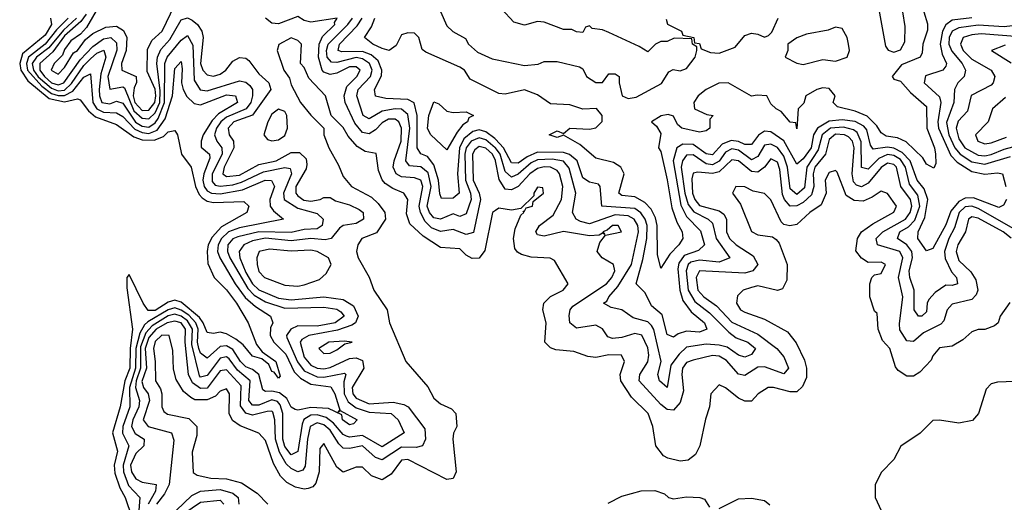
# Model space of a CAD drawing. Header units: inches. Extents: x 2601682 to 2755810, y 449311 to 584050.
# Tile 18 of 256: x 2638532 to 2641571, y 464576 to 466065. Entities that reach past the tile are written whole.
import ezdxf

# ---------------------------------------------------------------- set-up
doc = ezdxf.new("R2010")
doc.units = ezdxf.units.IN
doc.header["$MEASUREMENT"] = 0
doc.layers.add('C6436', color=7, linetype='Continuous')
doc.layers.add('C6446', color=7, linetype='Continuous')

msp = doc.modelspace()

# ---------------------------------------------------------------- linework, layer by layer
at = {"layer": 'C6436', "color": 2}
for points, elevation in [([(2638775.1, 466104.9), (2638738.3, 466041.7), (2638719.6, 466020.4), (2638690, 466000.5), (2638670, 465973.3), (2638664.3, 465955.7), (2638638.4, 465930), (2638629.1, 465910), (2638650, 465897.6), (2638670, 465918), (2638697.4, 465962.6), (2638710, 465970.4), (2638735.3, 466004.7), (2638757.1, 466022.9), (2638797.8, 466042.2), (2638830, 466045), (2638851.8, 466031.8), (2638862.2, 466010), (2638860.7, 465970), (2638846.4, 465930), (2638847, 465910), (2638890.8, 465890), (2638891.9, 465871.9), (2638884.8, 465855.2), (2638882.3, 465830), (2638886.6, 465810), (2638910, 465785.5), (2638930, 465785.8), (2638949, 465810), (2638952.3, 465830), (2638950, 465851.2), (2638925.6, 465905.6), (2638926.5, 465973.5), (2638939, 466001), (2638971, 466030), (2639010, 466110.8)], 18), ([(2638626.7, 466070), (2638630.2, 466050), (2638610, 466017.8), (2638540.4, 465959.6), (2638531.7, 465930), (2638535.3, 465910), (2638557, 465877), (2638622.3, 465822.3), (2638670, 465811.6), (2638710, 465821.5), (2638718, 465818), (2638743.8, 465783.8), (2638765.4, 465765.4), (2638830, 465742.2), (2638883.8, 465703.8), (2638910, 465694.8), (2638946.4, 465693.6), (2638975.3, 465704.7), (2638990, 465719.5), (2639010, 465722.8), (2639019.1, 465710), (2639031.5, 465650), (2639061.1, 465610), (2639074.3, 465550), (2639085.4, 465525.4), (2639095.1, 465515.1), (2639110, 465505.4), (2639130, 465501), (2639223.8, 465503.8), (2639239.3, 465490), (2639232.7, 465470), (2639154.6, 465425.4), (2639125.7, 465394.2), (2639113.5, 465370), (2639110.2, 465350), (2639112.4, 465312.4), (2639132, 465270), (2639170, 465231.7), (2639200.8, 465190), (2639236.5, 465130), (2639262.7, 465062.8), (2639280.2, 465040.3), (2639322, 465010), (2639335.2, 464964.8), (2639330, 464959), (2639317.2, 464977.2), (2639310, 464979), (2639300.7, 465000.7), (2639278.7, 465018.7), (2639250, 465026.6), (2639221.6, 465061.6), (2639199.1, 465079.1), (2639170, 465095.6), (2639150, 465100.9), (2639130, 465096.3), (2639110, 465099.5), (2639098.2, 465130), (2639086.2, 465146.2), (2639030, 465193.1), (2639010, 465199.8), (2638990, 465193.6), (2638950, 465168), (2638928, 465168), (2638912.6, 465190), (2638870, 465279), (2638862.8, 465270), (2638862.4, 465237.6), (2638880.2, 465110), (2638872.3, 465050), (2638871.4, 464990), (2638856.4, 464950), (2638842, 464870), (2638818.2, 464790), (2638833.2, 464733.2), (2638822.9, 464690), (2638825.1, 464665.1), (2638840.7, 464620.7), (2638857.6, 464590), (2638877.4, 464530)], 2), ([(2638681.4, 466070), (2638645.5, 466034.5), (2638610.3, 465989.7), (2638559.1, 465950), (2638552.3, 465930), (2638556.2, 465910), (2638600, 465860), (2638630, 465837.9), (2638650, 465831.5), (2638670, 465831.7), (2638695.3, 465844.7), (2638730, 465887.6), (2638750, 465898), (2638757, 465810), (2638769.7, 465789.7), (2638790, 465779.6), (2638830, 465777.7), (2638850, 465766), (2638886.9, 465726.9), (2638910, 465716.6), (2638930, 465713.9), (2638955.9, 465724.1), (2638980.2, 465759.8), (2639003.2, 465830), (2639010, 465914.8), (2639030, 465936.3), (2639033.5, 465913.5), (2639031.3, 465870), (2639035.8, 465850), (2639047.8, 465827.8), (2639070, 465806.3), (2639090, 465802.8), (2639170, 465833.5), (2639198, 465830), (2639203.7, 465810), (2639145.2, 465774.8), (2639125.7, 465754.3), (2639097.8, 465710), (2639091.5, 465690), (2639091.9, 465671.9), (2639117, 465650), (2639118.2, 465638.2), (2639100.5, 465590), (2639097.2, 465570), (2639100.7, 465550), (2639110, 465537.1), (2639123.7, 465530), (2639150, 465527.8), (2639219.5, 465540.5), (2639289.4, 465570), (2639308.8, 465568.8), (2639318.5, 465550), (2639303.6, 465510), (2639304.6, 465490), (2639315.1, 465475.1), (2639346, 465450), (2639210, 465423.2), (2639176.1, 465410), (2639154.6, 465390), (2639144.4, 465370), (2639142.5, 465350), (2639149.3, 465330), (2639197.1, 465250), (2639228, 465208), (2639259.5, 465179.5), (2639305.5, 465150), (2639312.7, 465130), (2639306, 465114), (2639304.9, 465090), (2639316.5, 465070), (2639353, 465033), (2639378.3, 464978.3), (2639398.6, 464958.6), (2639430, 464939.8), (2639492.1, 464932.1), (2639504.7, 464910), (2639517, 464870), (2639519.3, 464860.7), (2639514, 464854), (2639521.2, 464858.8), (2639573.4, 464830), (2639562, 464818), (2639550, 464814.5), (2639528.4, 464830), (2639525.4, 464845.4), (2639485, 464865), (2639430, 464868.7), (2639390, 464859.7), (2639381.8, 464861.8), (2639370, 464869.5), (2639356, 464896), (2639333.5, 464913.5), (2639310, 464919), (2639290, 464918), (2639282.6, 464922.6), (2639269.8, 464970), (2639250, 464985.7), (2639230, 464993.5), (2639213.5, 465010), (2639190, 465047.1), (2639170, 465058.9), (2639150, 465056.4), (2639110, 465020.4), (2639090, 465036.4), (2639084.9, 465050), (2639080.6, 465070), (2639082.5, 465110), (2639074.9, 465130), (2639053.3, 465153.3), (2639030, 465168.5), (2639010, 465175.5), (2638990, 465169.9), (2638927.2, 465132.8), (2638916.5, 465123.5), (2638902.1, 465097.9), (2638889.7, 465050), (2638889.2, 464990), (2638871, 464930), (2638871.5, 464870), (2638849.5, 464810), (2638848.5, 464788.5), (2638868.4, 464750), (2638850.7, 464690), (2638852.4, 464670), (2638867.8, 464627.8), (2638902.3, 464590), (2638899.8, 464550)], 6), ([(2638706.7, 466070), (2638666.5, 466033.5), (2638621.3, 465978.7), (2638583.2, 465950), (2638570.1, 465930), (2638573.8, 465910), (2638588.9, 465888.9), (2638630, 465853.8), (2638650, 465846.1), (2638670, 465848), (2638691.5, 465868.5), (2638730, 465923.8), (2638750, 465944.6), (2638770, 465961.6), (2638791.6, 465971.6), (2638797.4, 465950), (2638781.8, 465898.2), (2638777.3, 465850), (2638777.5, 465830), (2638785.6, 465810), (2638810, 465806), (2638830, 465813.7), (2638850, 465807.9), (2638889.4, 465749.4), (2638910, 465736.6), (2638930, 465733.9), (2638950, 465747.2), (2638959.2, 465760.8), (2638978.9, 465810), (2638979.5, 465930), (2638986.6, 465950), (2639030, 466002.6), (2639050, 466017), (2639066.5, 465986.5), (2639070, 465878.8), (2639088.6, 465848.6), (2639110, 465846.2), (2639210, 465876.5), (2639230, 465872), (2639241.8, 465861.8), (2639250.3, 465850), (2639250.3, 465830.3), (2639244.6, 465810), (2639231.1, 465790), (2639170, 465764.2), (2639152.5, 465750), (2639139, 465730), (2639133, 465710), (2639140.2, 465690), (2639155.9, 465670), (2639157, 465650), (2639125.9, 465590), (2639125.4, 465565.4), (2639135, 465555), (2639150, 465551.6), (2639190, 465555.7), (2639216.7, 465563.3), (2639284.3, 465595.7), (2639350, 465608.9), (2639366.2, 465606.2), (2639370.2, 465590), (2639345.4, 465530), (2639347.9, 465510), (2639390, 465483.2), (2639450, 465467.4), (2639468.8, 465450), (2639465.3, 465430), (2639450, 465419.8), (2639410, 465417.7), (2639370, 465408.6), (2639270, 465410.5), (2639204.6, 465395.4), (2639190, 465388.6), (2639174.2, 465370), (2639172.7, 465350), (2639180.5, 465330), (2639235.4, 465235.4), (2639255.3, 465215.3), (2639290, 465194.6), (2639350, 465174.8), (2639470, 465177.8), (2639510, 465171.8), (2639523.2, 465163.2), (2639532.6, 465150), (2639504.9, 465130), (2639450, 465119.5), (2639390, 465119.8), (2639368.7, 465110), (2639354.9, 465090), (2639356, 465084), (2639388.8, 465008.8), (2639410, 464980.9), (2639450, 464962.4), (2639470, 464961.4), (2639533.8, 464973.8), (2639538, 464970), (2639532.2, 464947.8), (2639532.6, 464910), (2639545.8, 464885.8), (2639570, 464866.8), (2639610, 464853.8), (2639678.4, 464850), (2639699.7, 464830), (2639718.4, 464790), (2639650, 464746.8), (2639590, 464781.7), (2639550, 464776.8), (2639540.2, 464780.2), (2639530, 464784.8), (2639499.7, 464819.7), (2639477.1, 464837.1), (2639450, 464845.6), (2639430, 464844.7), (2639409.1, 464830.9), (2639403.3, 464816.7), (2639390, 464732.3), (2639370, 464722.2), (2639350, 464748.3), (2639343.9, 464770), (2639344, 464850), (2639336.1, 464876.1), (2639327.1, 464887.1), (2639310, 464891.7), (2639270, 464875), (2639250, 464875.8), (2639239.1, 464890), (2639243.5, 464950), (2639203.6, 464983.6), (2639178.1, 465018.1), (2639170, 465025), (2639150, 465020.3), (2639110, 464966.6), (2639090, 464962), (2639086.2, 464966.2), (2639063, 465063), (2639064.8, 465110), (2639050, 465136.2), (2639030, 465150.4), (2639010, 465156.1), (2638990, 465150.9), (2638940.2, 465119.8), (2638921.4, 465098.6), (2638904.8, 465055.2), (2638905, 464990), (2638891, 464950), (2638888.8, 464930), (2638901.4, 464890), (2638899.4, 464870), (2638881.1, 464830), (2638876.8, 464810), (2638888.4, 464788.3), (2638916.3, 464770), (2638914.8, 464750), (2638890, 464726.4), (2638873.6, 464690), (2638876.8, 464670), (2638890, 464648.1), (2638910, 464638.2), (2638952.9, 464630), (2638951, 464610), (2638927.7, 464570)], 10), ([(2638737.1, 466082.9), (2638720, 466060), (2638670, 466015.3), (2638634.3, 465965.7), (2638593.7, 465930), (2638593.6, 465910), (2638608.1, 465890), (2638630, 465870.8), (2638650, 465863.9), (2638668.3, 465870), (2638718.8, 465941.2), (2638757.4, 465982.6), (2638790, 466006.3), (2638812.7, 466010), (2638830, 465994.4), (2638831.5, 465971.5), (2638803.5, 465890), (2638810, 465850.5), (2638850, 465858), (2638855, 465855), (2638884.3, 465784.3), (2638910, 465761.5), (2638930, 465759.8), (2638950, 465778.2), (2638963.7, 465810), (2638965.6, 465845.6), (2638955.2, 465930), (2638956.8, 465950), (2638967, 465973), (2638995.4, 466004.6), (2639030, 466064.9), (2639050, 466071.3), (2639064.1, 466064.1), (2639080.8, 466050), (2639094.2, 466030), (2639098.4, 466010), (2639090.2, 465930), (2639097.3, 465910), (2639110, 465895.6), (2639130, 465891.4), (2639150, 465897.3), (2639168, 465910), (2639190, 465937), (2639210, 465948.8), (2639230, 465947), (2639239.1, 465939.1), (2639270, 465898.7), (2639300.9, 465870), (2639306.5, 465850), (2639250, 465770.8), (2639192.7, 465750), (2639174.6, 465730), (2639178, 465710), (2639191.5, 465690), (2639192.3, 465670), (2639163.2, 465610), (2639158.9, 465590), (2639170, 465581.8), (2639210, 465585.5), (2639270, 465618.2), (2639323.6, 465630), (2639370, 465655.5), (2639395, 465655), (2639415.6, 465635.6), (2639418.3, 465618.3), (2639415.5, 465604.5), (2639384.3, 465550), (2639383.6, 465530), (2639390, 465521.7), (2639408.4, 465508.4), (2639430, 465505), (2639459, 465510), (2639470, 465516.3), (2639490, 465516.3), (2639506, 465506), (2639550, 465493.6), (2639579.1, 465479.1), (2639591.5, 465470), (2639592.7, 465450), (2639570, 465436), (2639530, 465429.6), (2639518.3, 465421.7), (2639493, 465390), (2639474.7, 465385.3), (2639429.8, 465389.8), (2639370, 465383.2), (2639290, 465391.4), (2639250, 465382.9), (2639223.7, 465370), (2639209.2, 465350), (2639211.2, 465330), (2639230, 465284.9), (2639250, 465250.2), (2639270, 465231.9), (2639330, 465205.6), (2639370, 465200.4), (2639470, 465210.2), (2639530, 465201.2), (2639562.2, 465182.2), (2639576.5, 465150), (2639567.6, 465130), (2639557.2, 465122.8), (2639512.8, 465107.2), (2639424, 465090), (2639402, 465078), (2639396.9, 465070), (2639410, 465023.7), (2639430, 464999.3), (2639450, 464989.5), (2639470, 464987.5), (2639490, 464991.8), (2639550, 465019.4), (2639570, 465021.6), (2639590, 465013.7), (2639593.4, 464990), (2639558.2, 464930), (2639559.8, 464910), (2639570, 464897.2), (2639610, 464879.1), (2639684.8, 464884.8), (2639717.5, 464877.5), (2639730.7, 464870), (2639782, 464802), (2639784.2, 464770), (2639774.9, 464750), (2639755.4, 464744.6), (2639710, 464745.8), (2639650, 464706.2), (2639630, 464714), (2639590, 464749.8), (2639550, 464741.8), (2639530, 464743.1), (2639516.4, 464756.4), (2639490, 464798), (2639470, 464814.7), (2639450, 464821), (2639428.1, 464810), (2639419.5, 464770), (2639413.2, 464686.8), (2639405.2, 464674.7), (2639390, 464669.8), (2639370, 464679.8), (2639354.6, 464694.6), (2639334, 464730), (2639321.4, 464770), (2639318.7, 464830), (2639313.3, 464853.3), (2639310, 464856.8), (2639295.4, 464855.4), (2639250, 464845), (2639230, 464850.8), (2639213.3, 464873.3), (2639215.5, 464935.5), (2639170, 464984.7), (2639150, 464981), (2639110, 464928.2), (2639090, 464926.8), (2639064.8, 464944.8), (2639052.6, 464970), (2639042.2, 465070), (2639043.7, 465110), (2639030, 465129.8), (2639010, 465134.9), (2638986.9, 465130), (2638952.6, 465110), (2638930, 465084), (2638919.4, 465050), (2638922.7, 464990), (2638908.8, 464948.8), (2638913.4, 464930), (2638928.3, 464910), (2638932.7, 464890), (2638912.7, 464830), (2638928, 464810), (2639000.5, 464790), (2639007.5, 464767.5), (2638992.9, 464630), (2638978.5, 464601.5), (2638954.3, 464570)], 14), ([(2640000, 465630.4), (2639990.5, 465650), (2639970, 465668.9), (2639950, 465673.4), (2639936.7, 465663.3), (2639928.9, 465650), (2639931, 465570), (2639950.2, 465530), (2639954.3, 465510), (2639931.9, 465408.1), (2639910, 465402.2), (2639870, 465417.6), (2639830, 465411.6), (2639802.7, 465422.7), (2639782.6, 465442.5), (2639768.2, 465470), (2639764.9, 465490), (2639775.8, 465550), (2639770, 465569.5), (2639750, 465577.1), (2639710, 465579.8), (2639694, 465590), (2639684.1, 465610), (2639687.1, 465630), (2639709, 465690), (2639710.5, 465730), (2639702, 465750), (2639690, 465757.8), (2639670, 465758), (2639650, 465747.2), (2639630, 465725.7), (2639610, 465712.9), (2639590, 465716.8), (2639565.9, 465745.9), (2639536.4, 465810), (2639533.6, 465830), (2639540.9, 465859.1), (2639572.3, 465890), (2639583, 465910), (2639570, 465919.7), (2639550, 465920.3), (2639510, 465899.8), (2639490, 465895.8), (2639470, 465903.5), (2639464.8, 465910), (2639453.7, 465950), (2639455.6, 465990), (2639466.4, 466013.7), (2639504.2, 466050), (2639502.9, 466057.1), (2639511.6, 466070), (2639430, 466057.8), (2639410, 466063.1), (2639390, 466075.4), (2639330, 466052.2), (2639310, 466054.2), (2639289.9, 466069.9)], 14), ([(2640000, 465669.4), (2639999.6, 465670), (2639970, 465694), (2639950, 465700.2), (2639924.8, 465690), (2639910.1, 465670), (2639905.6, 465650), (2639907.4, 465570), (2639922.6, 465530), (2639925.4, 465510), (2639910, 465465.6), (2639890, 465458.3), (2639870, 465465.7), (2639830, 465449.8), (2639810, 465453.3), (2639796.5, 465470), (2639789.3, 465490), (2639801.9, 465550), (2639792.6, 465592.6), (2639770, 465610.7), (2639734.6, 465614.6), (2639723.5, 465630), (2639735.8, 465730), (2639730, 465772.8), (2639710, 465788.9), (2639690, 465789.9), (2639650, 465783.2), (2639610, 465758.9), (2639592, 465770), (2639571.9, 465830), (2639576.8, 465850), (2639614, 465890), (2639619.9, 465910), (2639611.4, 465930), (2639590, 465944.2), (2639570, 465948.2), (2639510, 465932.8), (2639494.2, 465934.2), (2639481, 465950), (2639478.3, 465970), (2639484.1, 465990), (2639544.8, 466050), (2639559.1, 466070)], 10), ([(2640000, 465696.2), (2639998.1, 465698.2), (2639970, 465719.1), (2639950, 465724.9), (2639930, 465720.5), (2639902.3, 465697.7), (2639888.8, 465670), (2639883, 465590), (2639888.5, 465530), (2639870, 465514.3), (2639833.8, 465513.8), (2639828, 465528), (2639824.4, 465570), (2639810, 465616.9), (2639790, 465643.5), (2639770, 465651.5), (2639758.7, 465670), (2639758.8, 465770), (2639749.1, 465809.1), (2639730, 465819.4), (2639661.8, 465821.8), (2639629.8, 465829.7), (2639626.3, 465850), (2639648.3, 465891.7), (2639649.1, 465910), (2639638, 465938), (2639616.4, 465956.4), (2639590, 465966.7), (2639526.3, 465966.3), (2639515.1, 465970), (2639518.7, 465990), (2639573.6, 466046.4), (2639588.4, 466070)], 6), ([(2640000, 465842.9), (2639921.5, 465881.5), (2639904, 465910), (2639890, 465919.3), (2639784.7, 465964.7), (2639773.6, 465973.6), (2639764, 466010), (2639750, 466024), (2639730, 466025.2), (2639710, 466019), (2639694, 465986), (2639672, 465970), (2639650, 465976.2), (2639621.2, 465990), (2639596, 466010), (2639617.3, 466042.8), (2639627.3, 466070)], 2), ([(2639830.4, 466090.4), (2639850, 466046.8), (2639868.6, 466028.6), (2639907.7, 466007.7), (2639917.3, 465990), (2639944.9, 465964.9), (2639990, 465944.4), (2640000, 465942.4)], 2), ([(2640000, 465476.5), (2639991.3, 465470), (2639967.5, 465352.5), (2639950, 465329.4), (2639927.9, 465327.9), (2639910, 465338), (2639890, 465358.4), (2639830, 465362), (2639776.8, 465396.8), (2639735.3, 465435.3), (2639726, 465466), (2639729.3, 465510), (2639717.2, 465530), (2639683.8, 465543.8), (2639659.7, 465559.7), (2639650.9, 465570.9), (2639639.3, 465599.3), (2639632, 465652), (2639598.4, 465658.4), (2639573.6, 465673.6), (2639545.9, 465705.9), (2639530, 465732.3), (2639492.7, 465770), (2639475.1, 465830), (2639424.4, 465884.4), (2639410, 465918), (2639398, 465930), (2639401.2, 465990), (2639390, 466001.2), (2639370, 466009), (2639331.1, 465988.9), (2639326.8, 465970), (2639346.8, 465910), (2639364.5, 465884.5), (2639370, 465864.7), (2639398.8, 465810), (2639430, 465770.8), (2639470.7, 465730.7), (2639470.7, 465710), (2639485.5, 465670), (2639516.1, 465616.1), (2639530, 465581), (2639556, 465550), (2639617.6, 465517.6), (2639638.3, 465498.3), (2639658.8, 465470), (2639661, 465450), (2639633, 465407), (2639587.3, 465390), (2639574.8, 465370), (2639571, 465350), (2639576, 465330), (2639610.4, 465270.4), (2639624.9, 465230), (2639665.5, 465170), (2639673, 465130), (2639723.1, 465010), (2639791.8, 464931.8), (2639810, 464897.3), (2639830, 464879.1), (2639864.5, 464864.5), (2639878, 464850), (2639881, 464810), (2639870.7, 464789.3), (2639868.2, 464770), (2639879.1, 464670), (2639870, 464649.3), (2639850, 464646), (2639730, 464707.6), (2639710, 464705.1), (2639677.7, 464662.2), (2639650, 464644.5), (2639617.1, 464657.1), (2639590, 464683.7), (2639570, 464683.7), (2639530, 464669), (2639510, 464684), (2639470, 464757.2), (2639458, 464742), (2639456.4, 464670), (2639445.9, 464634.2), (2639436.2, 464623.8), (2639421.7, 464618.3), (2639410, 464616.3), (2639382.6, 464622.6), (2639356.6, 464636.6), (2639336.2, 464656.2), (2639315, 464695), (2639290, 464766), (2639270, 464789.4), (2639212, 464812), (2639188.5, 464828.5), (2639178.3, 464850), (2639178.7, 464910), (2639170, 464926), (2639150, 464918.7), (2639136.5, 464903.5), (2639110, 464891.9), (2639072.2, 464892.2), (2639059.4, 464899.4), (2639037.7, 464917.7), (2639014.8, 464954.7), (2639006.3, 464986.3), (2639003.9, 465043.9), (2638992.7, 465090), (2638970, 465091.8), (2638950, 465072.4), (2638944.5, 465050), (2638950.3, 465010), (2638950.4, 464950), (2638965.9, 464925.9), (2638970.5, 464910), (2638970.7, 464870), (2638976.3, 464856.3), (2638987.7, 464847.8), (2639053.8, 464833.8), (2639078, 464810), (2639078, 464782), (2639063.8, 464730), (2639067.3, 464667.3), (2639079.8, 464659.8), (2639122, 464650), (2639170, 464648.2), (2639216.1, 464636.1), (2639264.1, 464604.1), (2639298, 464570)], 18), ([(2639015, 464550), (2639063, 464597), (2639090, 464609.4), (2639150, 464615), (2639190, 464604.2), (2639205.8, 464590), (2639208.2, 464570)], 14), ([(2638990, 464508.3), (2639090, 464575.9), (2639150, 464582), (2639162, 464570)], 10)]:
    msp.add_lwpolyline(points, dxfattribs=dict(at, elevation=elevation))
for points, elevation in [([(2639870, 465778.8), (2639910, 465781), (2639932, 465770), (2639918, 465762), (2639913.4, 465750), (2639899.3, 465740.7), (2639881.7, 465718.3), (2639850, 465664), (2639800.9, 465710), (2639790, 465729), (2639794, 465770), (2639810, 465812), (2639825.4, 465805.4), (2639850, 465782.8)], 2), ([(2639330, 465789), (2639310, 465773.2), (2639297.3, 465750), (2639284.7, 465710), (2639296, 465696), (2639310, 465691), (2639330, 465694.8), (2639350, 465707.7), (2639358, 465730), (2639356, 465770), (2639350, 465782)], 18), ([(2639302.7, 465357.2), (2639270.8, 465350), (2639263.8, 465330), (2639264.4, 465310), (2639270, 465287.7), (2639287.7, 465270), (2639350, 465246), (2639390, 465243.1), (2639410, 465247.2), (2639457, 465263), (2639478, 465282), (2639493.2, 465310), (2639485.2, 465330), (2639450, 465349.6), (2639430, 465354.2), (2639370, 465350.8)], 18), ([(2639533.3, 465073.3), (2639486, 465070), (2639454.8, 465050), (2639470, 465034.8), (2639490, 465036.3), (2639510, 465046.7), (2639535.5, 465064.5), (2639558, 465070)], 18)]:
    msp.add_lwpolyline(points, close=True, dxfattribs=dict(at, elevation=elevation))
at = {"layer": 'C6446', "color": 2, "elevation": 2}
for points in [[(2641250, 466134), (2641235.3, 466124.7), (2641190, 466112.7), (2641183.5, 466096.5), (2641203.6, 465983.6), (2641211.6, 465971.6), (2641230, 465964.7), (2641250, 465972), (2641263.1, 465996.9), (2641264.7, 466044.7), (2641257.2, 466090), (2641262, 466110), (2641258, 466130)], [(2641050, 466042), (2641027.1, 466032.9), (2640959.8, 466020.2), (2640930, 466009), (2640902, 465990), (2640902, 465970), (2640894, 465950), (2640930, 465931.3), (2640950, 465926.8), (2641010, 465942), (2641050, 465937.1), (2641085.2, 465950), (2641092.3, 465970), (2641089.3, 465990), (2641085.2, 466010), (2641070, 466038)]]:
    msp.add_lwpolyline(points, close=True, dxfattribs=at)
at = {"layer": 'C6446', "color": 2}
for points, elevation in [([(2640000, 465942.4), (2640090, 465924.4), (2640132, 465928), (2640150, 465936), (2640190, 465936), (2640259.8, 465919.8), (2640270, 465914), (2640281, 465890), (2640310, 465871.3), (2640330, 465871.3), (2640350, 465898), (2640370, 465898), (2640382, 465890), (2640382, 465870), (2640391.3, 465830), (2640410, 465822), (2640433.8, 465826.2), (2640512.1, 465867.9), (2640535.3, 465904.7), (2640548.9, 465911.1), (2640570, 465907.3), (2640590, 465914.8), (2640616, 465950), (2640622, 465970), (2640622, 465982), (2640608, 465990), (2640606, 466006), (2640551.6, 466008.4), (2640530, 465998), (2640510, 465998), (2640494, 465990), (2640470, 465966), (2640443.1, 465983.1), (2640350, 466026), (2640330, 466034), (2640298, 466038), (2640290, 466046), (2640278, 466042), (2640270, 466026), (2640250, 466028), (2640235.3, 466035.3), (2640210, 466035.1), (2640150, 466058), (2640130, 466059.3), (2640090, 466048.7), (2640057.2, 466057.2), (2640018.9, 466098.9)], 2), ([(2641322, 466090), (2641333, 466053), (2641333, 466033), (2641318.8, 465990), (2641316.8, 465963.2), (2641311, 465950), (2641253.7, 465926.3), (2641224.7, 465890), (2641230, 465882), (2641250, 465876), (2641280.7, 465840.7), (2641330, 465797.3), (2641331.4, 465730), (2641354.6, 465670), (2641358, 465650), (2641358.8, 465621.2), (2641352.7, 465607.3), (2641330, 465619), (2641318.9, 465638.9), (2641268, 465687.9), (2641240.8, 465700.8), (2641206.3, 465706.3), (2641190, 465716.2), (2641177.5, 465737.5), (2641147.2, 465767.2), (2641110, 465782.8), (2641056, 465796), (2641042, 465810), (2641048.7, 465830), (2641030, 465853.2), (2641010, 465855.1), (2640992, 465850), (2640958, 465830), (2640952, 465808), (2640934, 465790), (2640930, 465728), (2640927.3, 465747.3), (2640910, 465748.7), (2640882, 465782), (2640866, 465790), (2640850, 465806), (2640838, 465830), (2640807.3, 465832.7), (2640790, 465829), (2640718, 465870), (2640689.1, 465869.1), (2640650.8, 465850), (2640626, 465830), (2640612, 465810), (2640614, 465790), (2640652.7, 465772.7), (2640672, 465770), (2640662, 465758), (2640662, 465730), (2640650, 465722), (2640630, 465718), (2640575.3, 465730), (2640562, 465742), (2640550, 465768), (2640532.7, 465772.7), (2640511.1, 465768.9), (2640482, 465750), (2640496.9, 465736.9), (2640510, 465714), (2640502.8, 465670), (2640510, 465658), (2640530, 465570.8), (2640544.6, 465484.6), (2640559.9, 465439.9), (2640575.8, 465410), (2640578, 465390), (2640565.5, 465370), (2640538.2, 465341.8), (2640510, 465298), (2640500.5, 465340.5), (2640499.3, 465430), (2640493.8, 465453.8), (2640480.5, 465480.5), (2640461.3, 465501.3), (2640430, 465518.9), (2640390, 465522.4), (2640380.7, 465530), (2640397.6, 465590), (2640387.3, 465610), (2640364, 465624), (2640310, 465637.6), (2640260.1, 465680.1), (2640210, 465709), (2640190, 465702), (2640166, 465710), (2640190, 465722), (2640210, 465714), (2640229.1, 465730.9), (2640290, 465727.7), (2640310, 465731.3), (2640328.9, 465751.1), (2640329, 465770), (2640311.5, 465791.5), (2640270, 465789.2), (2640230, 465802.7), (2640170, 465806), (2640130, 465833.2), (2640090, 465849), (2640030, 465835.3), (2640010, 465838), (2640000, 465842.9)], 2), ([(2640526.8, 466066.8), (2640531.3, 466051.3), (2640574, 466030), (2640578, 466018), (2640612, 466010), (2640614, 465994), (2640630, 465992), (2640635.3, 465975.3), (2640664.2, 465964.2), (2640690, 465962), (2640739.4, 465980.6), (2640770, 466016.3), (2640790, 466024), (2640810, 466021), (2640830, 466011.3), (2640843.1, 466016.9), (2640852.9, 466027.1), (2640872.7, 466070)], 2), ([(2641470, 466071.1), (2641410, 466063.4), (2641390.1, 466049.9), (2641379.4, 466030), (2641372.7, 465990), (2641378.5, 465958.5), (2641391.7, 465930), (2641390, 465922), (2641381, 465910), (2641327.6, 465892.4), (2641323.1, 465870), (2641370, 465827.3), (2641375, 465810), (2641365.1, 465750), (2641367.9, 465730), (2641405.7, 465645.7), (2641425.1, 465625.1), (2641470, 465596.3), (2641510, 465588.9), (2641550, 465592.9), (2641564.7, 465590), (2641575.5, 465550)], 6), ([(2641630.6, 466050), (2641570, 466042.8), (2641490, 466048), (2641430, 466040.2), (2641410, 466029.7), (2641400.5, 466010), (2641399.4, 465990), (2641408.1, 465968.1), (2641440.2, 465930), (2641450.3, 465909.6), (2641447, 465890), (2641427, 465870), (2641416.9, 465850), (2641414.7, 465810), (2641391.7, 465748.3), (2641398.9, 465710), (2641417.5, 465670), (2641434, 465650), (2641470, 465626.7), (2641510, 465619.2), (2641590, 465643.2)], 10), ([(2641670, 466008.8), (2641498.6, 466021.4), (2641470, 466018.6), (2641443.1, 466010), (2641435.2, 465990), (2641443.9, 465970), (2641470, 465943.9), (2641530.4, 465910), (2641541.7, 465890), (2641536.5, 465870), (2641530, 465863.5), (2641468.3, 465831.7), (2641456.7, 465783.3), (2641428.2, 465751.8), (2641421.8, 465730), (2641430, 465697.6), (2641448.4, 465670), (2641490, 465646.8), (2641510, 465645), (2641530, 465649.5), (2641570, 465665.5), (2641650, 465687)], 14), ([(2641573, 465987), (2641531.3, 465970), (2641591.8, 465931.8)], 18), ([(2641574.4, 465825.6), (2641534, 465790), (2641520.7, 465750), (2641482, 465710), (2641488.4, 465690), (2641510, 465682.6), (2641530, 465685.3), (2641577.4, 465702.6)], 18), ([(2641577.3, 465510), (2641567.5, 465492.5), (2641554, 465486), (2641475.3, 465515.3), (2641450, 465514.4), (2641430, 465503.7), (2641405.8, 465474.2), (2641390, 465431.8), (2641350, 465358.7), (2641330, 465351.8), (2641304, 465390), (2641304.4, 465410), (2641325, 465455), (2641334.1, 465510), (2641323.4, 465543.4), (2641301.1, 465570), (2641279.5, 465630), (2641255.5, 465655.5), (2641230, 465668.8), (2641210, 465671.9), (2641165.9, 465665.9), (2641157.8, 465677.8), (2641145.7, 465725.7), (2641136.7, 465736.7), (2641110, 465750.6), (2641070, 465756.7), (2641030, 465752.1), (2640993.8, 465730), (2640982, 465710), (2640974, 465670), (2640950, 465636.1), (2640930, 465619.6), (2640890, 465690.9), (2640850, 465718.7), (2640830, 465721.5), (2640811.6, 465708.4), (2640790, 465679.7), (2640770, 465679.8), (2640750, 465689.2), (2640727.7, 465692.3), (2640699.4, 465680.6), (2640670, 465648.1), (2640650, 465650.9), (2640610, 465680.2), (2640578.7, 465681.3), (2640560.2, 465670), (2640548.1, 465630), (2640572.3, 465492.3), (2640590, 465458), (2640633.2, 465413.2), (2640645.7, 465370), (2640627.2, 465352.8), (2640582.3, 465337.7), (2640565.8, 465314.2), (2640563.4, 465296.6), (2640569.3, 465230), (2640578.3, 465198.3), (2640603.8, 465163.8), (2640644.9, 465130), (2640652.4, 465110), (2640630, 465100.4), (2640590, 465103.5), (2640564.4, 465095.6), (2640550, 465085.1), (2640530, 465094), (2640514.4, 465154.4), (2640481.6, 465181.6), (2640462.3, 465222.3), (2640434, 465250), (2640455.2, 465324.8), (2640467.2, 465390), (2640468.5, 465430), (2640462.4, 465450), (2640448.9, 465468.9), (2640430, 465482.4), (2640328.7, 465490), (2640322.7, 465550), (2640317.6, 465557.6), (2640290, 465564.2), (2640270, 465577.6), (2640251.9, 465630), (2640228.8, 465648.8), (2640210, 465655), (2640130, 465656.1), (2640097.6, 465642.4), (2640070, 465622.3), (2640050, 465623.9), (2640024.7, 465670), (2640000, 465696.2)], 6), ([(2641600, 465420), (2641490, 465482.4), (2641470, 465489.9), (2641450, 465487.5), (2641431, 465470), (2641417.1, 465422.9), (2641399.4, 465390), (2641386, 465350), (2641387.8, 465327.8), (2641407.5, 465287.5), (2641423, 465270), (2641426, 465250), (2641410, 465244.7), (2641390, 465246), (2641357.1, 465222.9), (2641338, 465202), (2641332, 465190), (2641330, 465164), (2641316, 465150), (2641305.2, 465150), (2641292.3, 465170), (2641292.8, 465230), (2641278.8, 465270), (2641277.3, 465290), (2641287.1, 465330), (2641285, 465350), (2641269.9, 465369.9), (2641240.5, 465390), (2641248.4, 465410), (2641274.3, 465425.7), (2641293.9, 465446.1), (2641309.3, 465490), (2641304.1, 465524.1), (2641277.9, 465557.9), (2641265.8, 465610), (2641250, 465633.6), (2641230, 465646.2), (2641210, 465649.3), (2641183.3, 465636.7), (2641150, 465603.9), (2641130, 465609.5), (2641128.3, 465688.3), (2641116.6, 465716.6), (2641105.3, 465725.3), (2641074, 465734), (2641034, 465730), (2641008.2, 465710), (2640996.3, 465663.7), (2640961.5, 465610), (2640953.6, 465546.4), (2640930, 465526), (2640910, 465542.9), (2640901.6, 465610), (2640890, 465644), (2640870.4, 465670.4), (2640850, 465681.1), (2640830, 465677.6), (2640810, 465642.6), (2640790, 465632.8), (2640750, 465662.7), (2640730, 465667), (2640710, 465655.9), (2640690, 465629), (2640670, 465617.2), (2640650, 465620.2), (2640610, 465647.9), (2640590, 465647.2), (2640577.5, 465630), (2640573.7, 465610), (2640584.7, 465530), (2640595, 465495), (2640612, 465472), (2640656.4, 465450), (2640670, 465437.6), (2640681.6, 465390), (2640723, 465330), (2640690, 465316.8), (2640630, 465323.2), (2640603.1, 465316.9), (2640594.7, 465310), (2640588.9, 465290), (2640595.3, 465230), (2640615.7, 465195.7), (2640660.9, 465160.9), (2640720.6, 465100.6), (2640742.9, 465082.9), (2640779.1, 465070), (2640802.4, 465050), (2640790, 465032.3), (2640770, 465024), (2640750, 465029.7), (2640714.7, 465054.7), (2640690, 465060.3), (2640650, 465063.2), (2640590, 465054.7), (2640566.7, 465033.3), (2640541, 464999), (2640530, 464929.5), (2640506.3, 464950), (2640501.3, 464970), (2640511.8, 465010), (2640489.1, 465109.1), (2640481.7, 465121.7), (2640470, 465133.1), (2640424.6, 465144.6), (2640390, 465169.6), (2640357.2, 465177.2), (2640334, 465190), (2640343.9, 465196.1), (2640349.6, 465210), (2640378, 465242), (2640420.3, 465310), (2640441.8, 465410), (2640439.8, 465430), (2640428.3, 465450), (2640410, 465459.5), (2640370, 465463.2), (2640290, 465434.8), (2640262.4, 465442.4), (2640249.6, 465450), (2640237.4, 465470), (2640247.7, 465530), (2640227.4, 465607.4), (2640210, 465628.8), (2640174.7, 465634.7), (2640130, 465632.7), (2640110, 465623.2), (2640070, 465588.1), (2640050, 465579.3), (2640030, 465596.9), (2640014.1, 465650), (2640000, 465669.4)], 10), ([(2641591.3, 465391.3), (2641566.9, 465410), (2641490, 465452.4), (2641470, 465457.2), (2641460.3, 465450), (2641450.3, 465410), (2641426.9, 465370), (2641421.8, 465350), (2641430, 465322), (2641466.7, 465286.7), (2641482.4, 465262.4), (2641488.9, 465230), (2641484, 465216), (2641470, 465202), (2641410, 465187.3), (2641394.4, 465170), (2641383.8, 465136.2), (2641375, 465125), (2641321.3, 465098.7), (2641290, 465072), (2641270, 465074.5), (2641248.2, 465108.2), (2641246.7, 465126.7), (2641257.3, 465210), (2641243.7, 465270), (2641257.3, 465330), (2641247.6, 465350), (2641179.6, 465370), (2641175.4, 465390), (2641195.4, 465410), (2641265.1, 465450), (2641280.2, 465470), (2641285, 465490), (2641281.1, 465510), (2641251.4, 465550), (2641238, 465610), (2641230, 465618), (2641210, 465622.2), (2641190, 465608.6), (2641150, 465560.8), (2641130, 465549.8), (2641114.6, 465554.6), (2641105.3, 465565.3), (2641100.9, 465590), (2641107.6, 465670), (2641101.8, 465690), (2641090, 465704.1), (2641077.6, 465710), (2641050, 465711.7), (2641030, 465695.1), (2641018.9, 465650), (2640985.7, 465610), (2640981, 465590), (2640982.6, 465550), (2640975.6, 465524.4), (2640950, 465501), (2640930, 465490.7), (2640910, 465489.8), (2640891.7, 465510), (2640886, 465526), (2640877.5, 465602.5), (2640870, 465626), (2640850, 465636.3), (2640830.2, 465609.8), (2640810, 465595), (2640790, 465597.1), (2640750, 465629.7), (2640730, 465632.9), (2640690, 465595.4), (2640670, 465590.5), (2640625.1, 465594.9), (2640610, 465592), (2640606.2, 465573.8), (2640607.7, 465530), (2640615.2, 465510), (2640630, 465491.5), (2640690, 465475.5), (2640704.7, 465464.7), (2640712.6, 465450), (2640713.6, 465410), (2640722.4, 465390), (2640743.1, 465370), (2640795.9, 465335.9), (2640810.3, 465310), (2640794.4, 465290), (2640770, 465282.5), (2640630, 465289.6), (2640619.7, 465270), (2640625, 465230), (2640642.7, 465210), (2640682, 465182), (2640730, 465131.2), (2640810, 465094.4), (2640868.9, 465050), (2640890, 465024.4), (2640904.9, 464990), (2640890, 464971.8), (2640830, 464994.2), (2640810, 464992.9), (2640770, 464966.6), (2640750, 464971.2), (2640712.8, 465012.8), (2640690, 465026.4), (2640670, 465028.5), (2640610, 465014.7), (2640590, 465006.9), (2640577.6, 464990), (2640575, 464970), (2640580.4, 464919.6), (2640570, 464883.7), (2640550, 464859.5), (2640530, 464862.4), (2640510, 464877.7), (2640444, 464950), (2640445.7, 464970), (2640470.6, 465009.4), (2640473.3, 465030), (2640470, 465052.3), (2640451.9, 465091.9), (2640430, 465096.8), (2640390, 465083.8), (2640361.6, 465081.6), (2640346.4, 465086.4), (2640330.9, 465110.9), (2640310, 465122.6), (2640250, 465113), (2640229.7, 465130), (2640227.3, 465152.7), (2640231.1, 465170), (2640238.9, 465181.1), (2640342.6, 465250), (2640359.3, 465270), (2640368.4, 465290), (2640364.5, 465310), (2640329.4, 465330), (2640313.6, 465350), (2640322, 465378), (2640340.1, 465399.9), (2640388.7, 465410), (2640379, 465430), (2640361, 465430), (2640344.6, 465415.4), (2640331, 465410), (2640338, 465402), (2640330, 465406), (2640319.9, 465400.1), (2640290, 465398.5), (2640210, 465411.1), (2640150, 465397.4), (2640130, 465400.9), (2640124.2, 465410), (2640135.6, 465430), (2640178, 465462), (2640203.5, 465510), (2640207.8, 465550), (2640197.6, 465590), (2640190, 465599.7), (2640170, 465609.8), (2640150, 465611.1), (2640130, 465606.2), (2640106.5, 465590), (2640070, 465550.8), (2640050, 465539.8), (2640030, 465542.4), (2640011.6, 465571.6), (2640000.2, 465630), (2640000, 465630.4)], 14), ([(2641587.5, 465192.5), (2641558, 465150), (2641552, 465130), (2641539.8, 465120.2), (2641510, 465108.7), (2641490, 465108.7), (2641470, 465102), (2641443, 465077), (2641410, 465057.2), (2641370, 465052.7), (2641350, 465028), (2641345.2, 465014.8), (2641310, 464977.2), (2641290, 464965.2), (2641270, 464965.2), (2641242.9, 464982.9), (2641234.2, 464994.2), (2641217.2, 465050), (2641194.8, 465074.8), (2641181.2, 465110), (2641178, 465158), (2641170, 465166), (2641155.3, 465210), (2641155.3, 465250), (2641162, 465270), (2641170, 465278), (2641190, 465282), (2641204, 465310), (2641190, 465317), (2641150, 465316), (2641129.4, 465329.4), (2641112.3, 465352.3), (2641117, 465390), (2641129.7, 465410.4), (2641164.5, 465435.5), (2641230, 465471), (2641237.6, 465490), (2641210, 465529.2), (2641190, 465536), (2641162.7, 465517.2), (2641134.4, 465505.6), (2641106.9, 465506.9), (2641082.6, 465522.6), (2641055.1, 465595.1), (2641050, 465599.3), (2641030, 465594), (2641017.6, 465570), (2641020.3, 465530), (2641005.7, 465494.3), (2640970.8, 465470), (2640930, 465432.7), (2640908.7, 465428.7), (2640890, 465433.2), (2640881.6, 465441.6), (2640850, 465509), (2640830, 465529.2), (2640795.6, 465535.6), (2640770, 465549.2), (2640742, 465550), (2640731.3, 465530), (2640755.8, 465495.8), (2640790, 465411.3), (2640810, 465400.7), (2640855.3, 465395.3), (2640866.4, 465386.4), (2640876, 465376), (2640900.7, 465310), (2640899.1, 465260.9), (2640886, 465234), (2640870, 465229.2), (2640810, 465243.7), (2640790, 465238.4), (2640764.7, 465230), (2640747.1, 465212.9), (2640744, 465190), (2640756, 465170), (2640770, 465162), (2640830, 465140.5), (2640901.4, 465101.4), (2640928.3, 465068.3), (2640954, 465014), (2640960.4, 464990), (2640959.5, 464960.5), (2640947.4, 464932.6), (2640930, 464917), (2640910, 464916.9), (2640858, 464930), (2640842, 464930), (2640811, 464910), (2640790, 464888), (2640770, 464888), (2640750, 464897.2), (2640710, 464928.7), (2640690, 464938), (2640664.7, 464910), (2640661, 464870), (2640647.9, 464832.1), (2640631, 464750), (2640617.3, 464722.7), (2640594.4, 464705.6), (2640570, 464702.7), (2640531.6, 464711.6), (2640518.9, 464718.9), (2640494.5, 464750), (2640486, 464810), (2640471.6, 464850), (2640420.1, 464900.1), (2640387, 464950), (2640385.1, 464970), (2640398, 465010), (2640389.3, 465029.3), (2640350, 465031), (2640310, 465023), (2640285.6, 465025.6), (2640241.5, 465041.5), (2640186, 465046), (2640170, 465052.7), (2640152.7, 465070), (2640157, 465130), (2640146.6, 465170), (2640149.3, 465190), (2640169.5, 465210.5), (2640208.7, 465230), (2640224, 465250), (2640182, 465322), (2640169, 465329), (2640110, 465331.8), (2640080.1, 465340.1), (2640067.6, 465347.6), (2640059.5, 465359.5), (2640055.6, 465390), (2640060.5, 465419.5), (2640078, 465462), (2640088, 465470), (2640086, 465474), (2640090, 465474), (2640095.3, 465484.7), (2640114, 465490), (2640116.4, 465503.6), (2640148, 465530), (2640146, 465546), (2640130, 465548), (2640118, 465530), (2640118, 465522), (2640078, 465482), (2640050, 465477.2), (2640010, 465484), (2640000, 465476.5)], 18), ([(2641630, 464949.4), (2641550, 464946.6), (2641530, 464941.2), (2641514.9, 464925.1), (2641490.4, 464849.6), (2641472.4, 464827.6), (2641430, 464819.5), (2641370, 464829), (2641350, 464828), (2641311.1, 464788.9), (2641251, 464749), (2641230, 464708), (2641191.1, 464668.9), (2641172, 464630), (2641172, 464590), (2641196.9, 464536.9)], 22), ([(2640347.6, 464572.4), (2640390, 464594), (2640450, 464611.3), (2640491.6, 464611.6), (2640522, 464602), (2640534, 464590), (2640550, 464586), (2640590, 464592), (2640630.8, 464590.8), (2640644.7, 464584.7), (2640660.7, 464560.7)], 18), ([(2640690, 464556.3), (2640750, 464586), (2640790, 464588.2), (2640830, 464581), (2640847.3, 464567.3)], 18)]:
    msp.add_lwpolyline(points, dxfattribs=dict(at, elevation=elevation))

doc.saveas('drawing.dxf')
